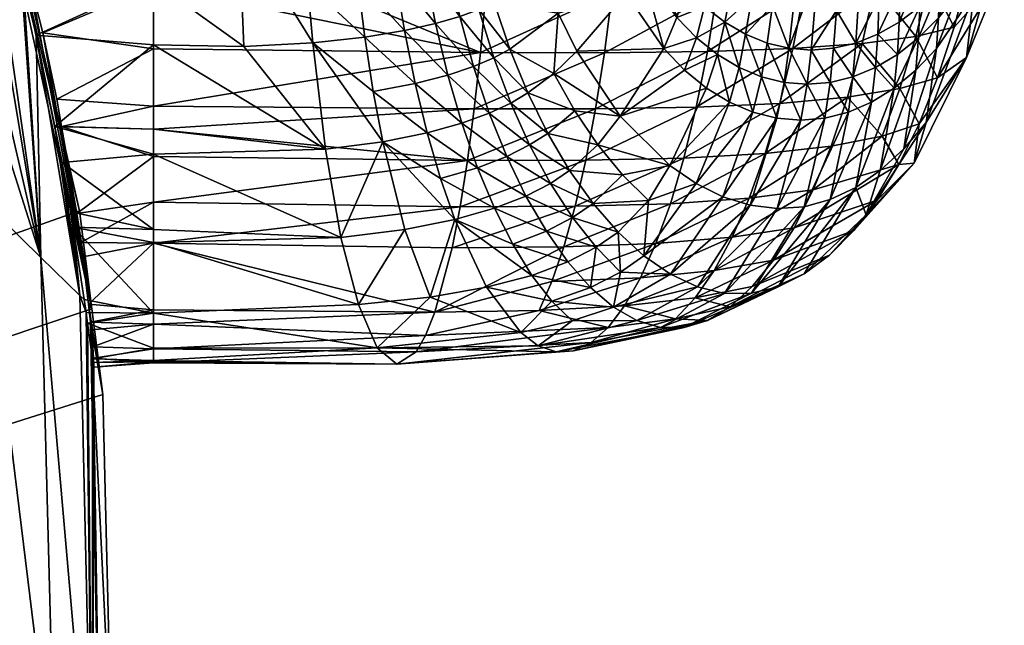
# Model space of a CAD drawing. Extents: x -0.03 to 0.041, y -0.18 to 0.031.
# Tile 19 of 24: x 0.02994 to 0.04096, y 0.00068 to 0.00745. Entities that reach past the tile are written whole.
import ezdxf

# ---------------------------------------------------------------- set-up
doc = ezdxf.new("R2010")
doc.units = 0
doc.layers.add('mesh', color=7, linetype='CONTINUOUS')

msp = doc.modelspace()

# ---------------------------------------------------------------- meshes
at = {"layer": 'mesh'}
mesh = msp.add_polyface(dxfattribs=at)
corners = [(0.028895, 0.011584, 0.014189), (0.029337, 0.01027, 0.000663), (0.029342, 0.010306, 0.01434), (0.02824, 0.01319, 0.000663), (0.02808, 0.01348, 0.014434), (0.028622, 0.006301, 0.089675), (0.026211, 0.012699, 0.102443), (0.027248, 0.011912, 0.090242), (0.02569, 0.016497, 0.075192), (0.028797, 0.010734, 0.055221), (0.028123, 0.011247, 0.07477), (0.029499, 0.005448, 0.07431), (0.031432, 0.011584, 0.014189), (0.031432, 0.009994, 0.01438), (0.031432, 0.009692, 0.030001), (0.031432, 0.010023, 0.030041), (0.032354, 0.010022, 0.030117), (0.032342, 0.011584, 0.030282), (0.031432, 0.011584, 0.030227), (0.032538, 0.011584, 0.030294), (0.033028, 0.010799, 0.03035), (0.033016, 0.011584, 0.030415), (0.033044, 0.010029, 0.030235), (0.033072, 0.009278, 0.030044), (0.033527, 0.010779, 0.014324), (0.033522, 0.011584, 0.014379), (0.031432, 0.009685, 0.014417), (0.033518, 0.009989, 0.014445), (0.02881, 0.011584, 0.030227), (0.031432, 0.012364, 0.030134), (0.031432, 0.013145, 0.030041), (0.031432, 0.013174, 0.01438), (0.032346, 0.01237, 0.030233), (0.033044, 0.013139, 0.030235), (0.033028, 0.012368, 0.03035), (0.033527, 0.012388, 0.014324), (0.028007, 0.013474, 0.02999), (0.029238, 0.010399, 0.03014), (0.029548, 0.009717, 0.014409), (0.029465, 0.009695, 0.029994)]
mesh.append_faces([[corners[k] for k in face] for face in [(0, 1, 2, 2), (0, 3, 1, 1), (4, 3, 0, 0), (5, 6, 7, 7), (8, 9, 10, 10), (11, 7, 10, 10), (2, 12, 0, 0), (2, 13, 12, 12), (14, 15, 16, 16), (17, 15, 18, 18), (17, 16, 15, 15), (19, 16, 17, 17), (19, 20, 16, 16), (21, 20, 19, 19), (22, 16, 20, 20), (23, 16, 22, 22), (24, 12, 13, 13), (24, 25, 12, 12), (13, 26, 27, 27), (27, 24, 13, 13), (28, 29, 18, 18), (28, 30, 29, 29), (31, 0, 12, 12), (31, 4, 0, 0), (32, 29, 33, 33), (32, 18, 29, 29), (17, 18, 32, 32), (19, 34, 21, 21), (32, 19, 17, 17), (32, 34, 19, 19), (33, 34, 32, 32), (35, 31, 12, 12), (36, 28, 9, 9), (28, 37, 9, 9), (38, 13, 2, 2), (38, 26, 13, 13), (18, 37, 28, 28), (15, 37, 18, 18), (15, 39, 37, 37), (14, 39, 15, 15), (36, 30, 28, 28)]])
mesh = msp.add_polyface(dxfattribs=at)
corners = [(0.011717, -0.00428, 0.274224), (0.011717, 0.000493, 0.270147), (0.011326, -0.001607, 0.268047), (0.011326, -0.002534, 0.276626), (0.011717, 0.00457, 0.265374), (0.011326, 0.002167, 0.263629), (0.011326, 0.002593, 0.272247), (0.011717, 0.007849, 0.260023), (0.011326, 0.005203, 0.258674), (0.011326, 0.006972, 0.26712), (-0.026399, -0.014871, 0.000663), (0.030745, 0.004215, 0.000663), (0.030607, 0.005313, 0.000663), (0.029684, 0.009346, 0.000663), (0.029337, 0.01027, 0.000663), (0.02824, 0.01319, 0.000663), (0.030865, 0.00326, 0.000663), (0.030968, -0.000867, 0.000663), (0.023508, 0.005896, 0.126724), (0.017912, 0.005753, 0.131694), (0.023485, 0.00641, 0.126822), (0.016884, 0.002338, 0.131343), (0.02227, -0.000742, 0.125458), (0.021757, -0.001896, 0.125238), (0.02303, 0.002004, 0.125982), (0.023102, 0.002359, 0.126049), (0.021578, -0.002298, 0.125161), (0.015217, -0.000809, 0.131018), (0.020706, -0.004259, 0.124788), (0.019414, -0.006218, 0.124414), (0.012978, -0.00357, 0.130732), (0.019625, -0.005897, 0.124475), (0.02199, -0.002393, 0.124808), (0.019784, -0.006383, 0.124048), (0.022283, -0.002434, 0.124436), (0.02006, -0.006484, 0.123666), (0.023528, 0.001969, 0.125454), (0.022008, -0.003748, 0.12346), (0.022484, -0.002436, 0.124063), (0.022333, -0.002934, 0.123615), (0.020261, -0.006534, 0.123284), (0.02255, -0.00239, 0.123719), (0.022395, -0.002439, 0.124249), (0.020171, -0.006516, 0.123474), (0.00914, 0.00325, 0.136578), (0.011603, 0.006691, 0.136572), (0.010727, 0.00533, 0.136623), (0.011839, 0.00734, 0.136571), (0.012413, 0.009183, 0.13662)]
mesh.append_faces([[corners[k] for k in face] for face in [(0, 1, 2, 2), (3, 1, 0, 0), (1, 4, 5, 5), (6, 4, 1, 1), (4, 7, 8, 8), (9, 7, 4, 4), (10, 11, 12, 12), (13, 10, 12, 12), (10, 14, 15, 15), (10, 16, 11, 11), (10, 17, 16, 16), (18, 19, 20, 20), (21, 22, 23, 23), (21, 24, 22, 22), (19, 24, 21, 21), (19, 25, 24, 24), (18, 25, 19, 19), (26, 21, 23, 23), (26, 27, 21, 21), (28, 27, 26, 26), (27, 29, 30, 30), (27, 31, 29, 29), (28, 31, 27, 27), (28, 32, 33, 33), (26, 32, 28, 28), (32, 23, 22, 22), (26, 23, 32, 32), (32, 34, 35, 35), (32, 36, 34, 34), (37, 38, 39, 39), (37, 40, 38, 38), (38, 41, 39, 39), (34, 42, 35, 35), (38, 43, 42, 42), (40, 43, 38, 38), (44, 27, 30, 30), (45, 27, 46, 46), (45, 21, 27, 27), (47, 21, 45, 45), (48, 21, 47, 47), (48, 19, 21, 21)]])
mesh = msp.add_polyface(dxfattribs=at)
corners = [(0.030174, 0.00479, 0.054889), (0.029974, 0.007882, 0.029316), (0.030119, 0.007279, 0.028976), (0.029949, 0.007989, 0.029376), (0.030745, 0.004215, 0.000663), (0.030056, 0.007851, 0.015162), (0.029773, 0.008965, 0.014629), (0.029342, 0.010306, 0.01434), (0.029337, 0.01027, 0.000663), (0.029684, 0.009346, 0.000663), (0.028622, 0.006301, 0.089675), (0.027584, 0.007312, 0.101786), (0.026211, 0.012699, 0.102443), (0.028123, 0.011247, 0.07477), (0.028797, 0.010734, 0.055221), (0.029499, 0.005448, 0.07431), (0.027248, 0.011912, 0.090242), (0.030351, 0.006564, 0.01595), (0.031432, 0.007128, 0.015609), (0.030196, 0.007304, 0.015424), (0.031432, 0.006485, 0.016056), (0.031432, 0.008497, 0.014867), (0.031432, 0.009685, 0.014417), (0.031432, 0.00717, 0.028831), (0.031432, 0.007879, 0.029321), (0.030329, 0.006256, 0.028148), (0.031432, 0.008537, 0.029567), (0.032444, 0.007151, 0.028925), (0.032389, 0.008527, 0.029661), (0.033158, 0.007855, 0.029448), (0.03311, 0.008551, 0.029781), (0.033216, 0.007194, 0.029048), (0.033358, 0.006002, 0.028065), (0.032354, 0.010022, 0.030117), (0.033072, 0.009278, 0.030044), (0.031432, 0.009692, 0.030001), (0.033482, 0.008475, 0.014914), (0.029465, 0.009695, 0.029994), (0.029238, 0.010399, 0.03014), (0.029548, 0.009717, 0.014409), (0.030607, 0.005313, 0.000663), (0.031432, 0.007831, 0.01512)]
mesh.append_faces([[corners[k] for k in face] for face in [(0, 1, 2, 2), (0, 3, 1, 1), (4, 5, 6, 6), (7, 8, 9, 9), (10, 11, 12, 12), (13, 14, 0, 0), (15, 10, 16, 16), (17, 18, 19, 19), (17, 20, 18, 18), (6, 21, 22, 22), (5, 21, 6, 6), (23, 2, 24, 24), (23, 25, 2, 2), (24, 3, 26, 26), (24, 1, 3, 3), (2, 1, 24, 24), (24, 27, 23, 23), (24, 28, 27, 27), (26, 28, 24, 24), (29, 28, 30, 30), (31, 27, 28, 28), (32, 23, 27, 27), (30, 33, 34, 34), (28, 33, 30, 30), (28, 35, 33, 33), (26, 35, 28, 28), (22, 21, 36, 36), (37, 3, 0, 0), (0, 38, 37, 37), (14, 38, 0, 0), (4, 6, 39, 39), (39, 9, 40, 40), (7, 9, 39, 39), (6, 22, 39, 39), (5, 41, 21, 21), (19, 41, 5, 5), (18, 41, 19, 19), (26, 37, 35, 35), (26, 3, 37, 37), (21, 41, 36, 36)]])
mesh = msp.add_polyface(dxfattribs=at)
corners = [(0.026732, 0.003136, 0.110682), (0.02438, 0.00621, 0.125359), (0.026425, 0.008441, 0.111446), (0.024366, 0.006043, 0.125327), (0.024111, 0.002949, 0.124737), (0.030608, 0.004367, 0.030607), (0.030508, 0.005302, 0.027189), (0.030534, 0.005132, 0.026911), (0.030412, 0.005855, 0.027823), (0.030329, 0.006256, 0.028148), (0.030196, 0.007304, 0.015424), (0.030056, 0.007851, 0.015162), (0.030745, 0.004215, 0.000663), (0.030351, 0.006564, 0.01595), (0.030405, 0.006257, 0.016261), (0.030575, 0.005284, 0.017248), (0.030621, 0.00496, 0.017714), (0.028843, 0.000531, 0.089085), (0.027584, 0.007312, 0.101786), (0.028622, 0.006301, 0.089675), (0.027845, 0.001762, 0.101102), (0.030119, 0.007279, 0.028976), (0.030174, 0.00479, 0.054889), (0.028123, 0.011247, 0.07477), (0.029499, 0.005448, 0.07431), (0.029685, -0.000509, 0.073832), (0.023368, 0.001961, 0.125633), (0.023508, 0.005896, 0.126724), (0.023855, 0.006488, 0.126499), (0.023102, 0.002359, 0.126049), (0.023485, 0.00641, 0.126822), (0.023462, 0.006926, 0.12692), (0.024006, 0.006528, 0.126325), (0.024133, 0.006569, 0.126148), (0.023528, 0.001969, 0.125454), (0.023664, 0.001983, 0.125271), (0.024347, 0.006688, 0.12562), (0.023854, 0.002025, 0.124908), (0.0243, 0.006649, 0.125791), (0.023913, 0.00205, 0.124736), (0.024346, 0.006722, 0.125456), (0.024231, 0.00661, 0.125968), (0.023772, 0.002001, 0.125088), (0.031432, 0.006485, 0.016056), (0.031432, 0.005949, 0.027869), (0.030658, 0.004322, 0.025584), (0.030678, 0.004176, 0.02523), (0.029548, 0.009717, 0.014409), (0.030607, 0.005313, 0.000663)]
mesh.append_faces([[corners[k] for k in face] for face in [(0, 1, 2, 2), (0, 3, 1, 1), (4, 3, 0, 0), (5, 6, 7, 7), (5, 8, 6, 6), (9, 8, 5, 5), (10, 11, 12, 12), (12, 13, 10, 10), (12, 14, 13, 13), (15, 14, 12, 12), (12, 16, 15, 15), (17, 18, 19, 19), (17, 20, 18, 18), (20, 2, 18, 18), (20, 0, 2, 2), (5, 21, 9, 9), (5, 22, 21, 21), (23, 22, 24, 24), (25, 19, 24, 24), (25, 17, 19, 19), (26, 27, 28, 28), (26, 29, 27, 27), (28, 30, 31, 31), (27, 30, 28, 28), (28, 32, 26, 26), (33, 34, 32, 32), (35, 34, 33, 33), (36, 37, 38, 38), (36, 39, 37, 37), (4, 39, 36, 36), (36, 3, 4, 4), (36, 1, 3, 3), (40, 1, 36, 36), (33, 41, 35, 35), (38, 42, 41, 41), (37, 42, 38, 38), (14, 43, 13, 13), (44, 8, 9, 9), (5, 7, 45, 45), (5, 45, 46, 46), (47, 48, 12, 12)]])
mesh = msp.add_polyface(dxfattribs=at)
corners = [(0.033216, 0.007194, 0.029048), (0.033798, 0.007257, 0.029243), (0.033894, 0.006649, 0.028791), (0.033158, 0.007855, 0.029448), (0.033716, 0.007904, 0.029635), (0.034242, 0.00733, 0.029502), (0.034139, 0.007961, 0.029877), (0.034361, 0.006738, 0.029068), (0.034728, 0.006832, 0.029415), (0.034589, 0.007408, 0.029817), (0.03447, 0.008021, 0.030165), (0.034862, 0.007487, 0.030195), (0.033555, 0.010039, 0.030409), (0.033986, 0.009324, 0.030438), (0.033594, 0.009299, 0.030221), (0.033937, 0.010051, 0.030618), (0.034293, 0.00935, 0.030684), (0.034237, 0.010064, 0.03085), (0.034536, 0.009377, 0.030968), (0.03473, 0.008082, 0.030506), (0.034371, 0.008668, 0.030455), (0.034621, 0.008712, 0.030764), (0.034053, 0.008626, 0.03019), (0.033648, 0.008586, 0.029962), (0.03311, 0.008551, 0.029781), (0.032389, 0.008527, 0.029661), (0.033358, 0.006002, 0.028065), (0.032444, 0.007151, 0.028925), (0.033072, 0.009278, 0.030044), (0.035202, 0.00847, 0.015238), (0.035243, 0.009216, 0.014965), (0.033482, 0.008475, 0.014914), (0.035152, 0.007757, 0.015581), (0.033456, 0.007763, 0.015255), (0.033518, 0.009989, 0.014445), (0.031432, 0.009685, 0.014417), (0.031432, 0.007831, 0.01512), (0.035092, 0.007084, 0.015988), (0.031432, 0.007128, 0.015609)]
mesh.append_faces([[corners[k] for k in face] for face in [(0, 1, 2, 2), (3, 1, 0, 0), (3, 4, 1, 1), (5, 4, 6, 6), (5, 1, 4, 4), (7, 1, 5, 5), (7, 2, 1, 1), (5, 8, 7, 7), (5, 9, 8, 8), (6, 9, 5, 5), (6, 10, 9, 9), (11, 9, 10, 10), (12, 13, 14, 14), (15, 16, 13, 13), (17, 18, 16, 16), (19, 20, 21, 21), (10, 20, 19, 19), (10, 22, 20, 20), (6, 22, 10, 10), (6, 23, 22, 22), (4, 23, 6, 6), (4, 24, 23, 23), (3, 24, 4, 4), (0, 25, 3, 3), (26, 27, 0, 0), (21, 16, 18, 18), (20, 16, 21, 21), (20, 13, 16, 16), (22, 13, 20, 20), (22, 14, 13, 13), (23, 14, 22, 22), (23, 28, 14, 14), (24, 28, 23, 23), (29, 30, 31, 31), (32, 29, 31, 31), (31, 33, 32, 32), (34, 35, 31, 31), (36, 37, 33, 33), (36, 38, 37, 37), (31, 36, 33, 33)]])
mesh = msp.add_polyface(dxfattribs=at)
corners = [(0.034862, 0.007487, 0.030195), (0.03447, 0.008021, 0.030165), (0.03473, 0.008082, 0.030506), (0.035017, 0.006929, 0.029836), (0.034589, 0.007408, 0.029817), (0.034728, 0.006832, 0.029415), (0.035243, 0.007026, 0.030336), (0.035077, 0.007566, 0.030645), (0.034935, 0.008143, 0.03091), (0.035423, 0.007121, 0.030921), (0.035622, 0.006632, 0.030634), (0.035248, 0.007645, 0.031174), (0.034818, 0.008757, 0.031131), (0.034621, 0.008712, 0.030764), (0.037146, 0.00713, 0.038636), (0.036171, 0.007101, 0.03422), (0.036724, 0.007745, 0.038642), (0.036657, 0.006371, 0.034098), (0.037513, 0.007248, 0.039993), (0.037379, 0.006886, 0.038632), (0.037291, 0.007475, 0.039996), (0.036892, 0.008049, 0.040002), (0.036379, 0.008525, 0.038646), (0.037001, 0.00835, 0.040884), (0.037388, 0.007813, 0.040878), (0.035779, 0.007993, 0.034316), (0.035962, 0.007527, 0.034271), (0.035913, 0.006851, 0.03222), (0.036566, 0.007756, 0.016164), (0.036638, 0.008469, 0.015824), (0.035152, 0.007757, 0.015581), (0.037742, 0.007765, 0.017039), (0.037263, 0.008471, 0.016226), (0.035024, 0.006455, 0.016455), (0.03648, 0.007083, 0.016567), (0.035092, 0.007084, 0.015988), (0.033456, 0.007763, 0.015255), (0.035492, 0.00904, 0.034385), (0.037483, 0.008189, 0.041645)]
mesh.append_faces([[corners[k] for k in face] for face in [(0, 1, 2, 2), (3, 4, 0, 0), (3, 5, 4, 4), (0, 6, 3, 3), (0, 7, 6, 6), (2, 7, 0, 0), (2, 8, 7, 7), (6, 9, 10, 10), (7, 9, 6, 6), (7, 11, 9, 9), (8, 11, 7, 7), (8, 12, 11, 11), (2, 13, 8, 8), (14, 15, 16, 16), (14, 17, 15, 15), (14, 18, 19, 19), (14, 20, 18, 18), (14, 21, 20, 20), (16, 21, 14, 14), (16, 22, 21, 21), (20, 23, 24, 24), (21, 23, 20, 20), (16, 25, 22, 22), (16, 26, 25, 25), (15, 26, 16, 16), (15, 27, 26, 26), (17, 27, 15, 15), (28, 29, 30, 30), (31, 32, 28, 28), (33, 34, 35, 35), (28, 34, 31, 31), (28, 35, 34, 34), (30, 35, 28, 28), (30, 36, 35, 35), (9, 27, 10, 10), (9, 26, 27, 27), (11, 26, 9, 9), (11, 25, 26, 26), (37, 25, 11, 11), (23, 38, 24, 24)]])
mesh = msp.add_polyface(dxfattribs=at)
corners = [(0.038648, 0.008047, 0.042337), (0.038547, 0.007132, 0.040859), (0.038362, 0.00761, 0.041633), (0.037881, 0.00653, 0.038623), (0.037746, 0.007062, 0.039989), (0.037988, 0.006917, 0.039985), (0.037625, 0.006686, 0.038628), (0.037379, 0.006886, 0.038632), (0.038238, 0.006814, 0.03998), (0.038302, 0.007191, 0.040863), (0.038492, 0.006751, 0.039975), (0.038061, 0.007289, 0.040868), (0.037827, 0.007425, 0.040872), (0.037513, 0.007248, 0.039993), (0.038131, 0.007702, 0.041636), (0.038425, 0.008098, 0.04234), (0.038207, 0.008181, 0.042343), (0.037906, 0.007829, 0.04164), (0.037996, 0.008296, 0.042346), (0.03769, 0.007992, 0.041643), (0.037792, 0.008442, 0.042348), (0.037483, 0.008189, 0.041645), (0.038496, 0.008683, 0.042966), (0.037602, 0.0076, 0.040875), (0.037291, 0.007475, 0.039996), (0.037388, 0.007813, 0.040878), (0.038696, 0.008641, 0.042963), (0.037742, 0.007765, 0.017039), (0.037633, 0.007096, 0.017428), (0.03872, 0.007791, 0.01823), (0.03648, 0.007083, 0.016567), (0.038828, 0.008494, 0.01792), (0.037834, 0.008475, 0.016708), (0.037263, 0.008471, 0.016226), (0.037508, 0.006473, 0.017871), (0.038444, 0.006516, 0.019008), (0.038591, 0.00713, 0.018594)]
mesh.append_faces([[corners[k] for k in face] for face in [(0, 1, 2, 2), (3, 4, 5, 5), (6, 7, 4, 4), (8, 9, 10, 10), (8, 11, 9, 9), (5, 11, 8, 8), (5, 12, 11, 11), (4, 12, 5, 5), (4, 13, 12, 12), (7, 13, 4, 4), (14, 15, 2, 2), (14, 16, 15, 15), (17, 16, 14, 14), (17, 18, 16, 16), (19, 18, 17, 17), (19, 20, 18, 18), (21, 20, 19, 19), (16, 22, 15, 15), (13, 23, 12, 12), (13, 24, 23, 23), (24, 25, 23, 23), (15, 0, 2, 2), (15, 26, 0, 0), (27, 28, 29, 29), (27, 30, 28, 28), (31, 27, 29, 29), (32, 27, 31, 31), (32, 33, 27, 27), (34, 35, 36, 36), (36, 29, 28, 28), (9, 1, 10, 10), (9, 2, 1, 1), (11, 2, 9, 9), (11, 14, 2, 2), (12, 14, 11, 11), (12, 17, 14, 14), (23, 17, 12, 12), (23, 19, 17, 17), (25, 19, 23, 23), (25, 21, 19, 19)]])
mesh = msp.add_polyface(dxfattribs=at)
corners = [(0.039541, 0.007289, 0.04084), (0.03978, 0.007425, 0.040835), (0.039761, 0.007062, 0.039949), (0.03979, 0.007829, 0.041608), (0.039558, 0.007702, 0.041612), (0.039554, 0.008181, 0.042323), (0.039775, 0.008296, 0.042319), (0.039515, 0.006917, 0.039955), (0.039725, 0.006686, 0.038586), (0.039295, 0.007191, 0.040845), (0.03932, 0.00761, 0.041616), (0.039329, 0.008098, 0.042326), (0.03875, 0.006731, 0.03997), (0.038796, 0.007112, 0.040855), (0.039007, 0.006751, 0.039965), (0.038547, 0.007132, 0.040859), (0.038874, 0.00803, 0.042333), (0.038648, 0.008047, 0.042337), (0.038888, 0.008312, 0.042657), (0.038696, 0.008641, 0.042963), (0.039047, 0.007132, 0.04085), (0.03908, 0.007555, 0.041621), (0.039102, 0.008047, 0.04233), (0.039324, 0.008374, 0.042651), (0.039511, 0.007835, 0.019731), (0.039367, 0.007187, 0.020059), (0.039967, 0.007266, 0.02181), (0.038591, 0.00713, 0.018594), (0.038444, 0.006516, 0.019008), (0.03872, 0.007791, 0.01823), (0.039633, 0.008526, 0.019451), (0.040122, 0.007898, 0.021525), (0.039202, 0.006585, 0.020433), (0.039263, 0.006814, 0.03996), (0.038492, 0.006751, 0.039975)]
mesh.append_faces([[corners[k] for k in face] for face in [(0, 1, 2, 2), (0, 3, 1, 1), (4, 3, 0, 0), (5, 6, 4, 4), (7, 2, 8, 8), (7, 0, 2, 2), (9, 0, 7, 7), (9, 4, 0, 0), (10, 4, 9, 9), (10, 5, 4, 4), (11, 5, 10, 10), (12, 13, 14, 14), (15, 13, 12, 12), (15, 16, 13, 13), (17, 16, 15, 15), (17, 18, 16, 16), (19, 18, 17, 17), (13, 20, 14, 14), (13, 21, 20, 20), (16, 21, 13, 13), (16, 22, 21, 21), (18, 22, 16, 16), (18, 23, 22, 22), (24, 25, 26, 26), (27, 25, 24, 24), (27, 28, 25, 25), (24, 29, 27, 27), (24, 30, 29, 29), (31, 30, 24, 24), (28, 32, 25, 25), (7, 33, 9, 9), (11, 23, 5, 5), (11, 22, 23, 23), (10, 22, 11, 11), (10, 21, 22, 22), (9, 21, 10, 10), (9, 20, 21, 21), (33, 20, 9, 9), (33, 14, 20, 20), (34, 15, 12, 12)]])
mesh = msp.add_polyface(dxfattribs=at)
corners = [(0.040957, 0.008525, 0.038555), (0.040629, 0.008049, 0.039929), (0.040631, 0.00835, 0.040817), (0.039558, 0.007702, 0.041612), (0.039775, 0.008296, 0.042319), (0.03979, 0.007829, 0.041608), (0.040615, 0.007745, 0.038564), (0.040533, 0.007029, 0.033045), (0.040433, 0.007742, 0.039934), (0.040439, 0.008063, 0.040821), (0.040433, 0.008419, 0.041595), (0.040622, 0.008683, 0.041591), (0.040122, 0.007898, 0.021525), (0.040396, 0.007367, 0.023832), (0.040558, 0.007979, 0.023597), (0.039967, 0.007266, 0.02181), (0.039511, 0.007835, 0.019731), (0.040694, 0.008634, 0.023399), (0.040905, 0.007935, 0.032937), (0.040211, 0.006802, 0.0241), (0.039789, 0.006681, 0.022134), (0.039367, 0.007187, 0.020059), (0.04023, 0.008188, 0.041599), (0.040011, 0.0076, 0.040831), (0.040015, 0.007992, 0.041604), (0.040232, 0.007812, 0.040826), (0.039997, 0.007248, 0.039944), (0.040222, 0.007474, 0.039939), (0.039967, 0.006886, 0.03858), (0.040198, 0.00713, 0.038575), (0.040082, 0.006301, 0.033174), (0.039725, 0.006686, 0.038586), (0.039761, 0.007062, 0.039949), (0.03978, 0.007425, 0.040835), (0.039988, 0.008442, 0.042316)]
mesh.append_faces([[corners[k] for k in face] for face in [(0, 1, 2, 2), (3, 4, 5, 5), (6, 0, 7, 7), (6, 1, 0, 0), (8, 1, 6, 6), (8, 2, 1, 1), (9, 2, 8, 8), (10, 11, 9, 9), (12, 13, 14, 14), (12, 15, 13, 13), (16, 15, 12, 12), (14, 17, 12, 12), (13, 18, 14, 14), (13, 19, 18, 18), (15, 19, 13, 13), (15, 20, 19, 19), (21, 20, 15, 15), (22, 23, 24, 24), (25, 23, 22, 22), (25, 26, 23, 23), (27, 26, 25, 25), (27, 28, 26, 26), (29, 28, 27, 27), (10, 25, 22, 22), (9, 25, 10, 10), (9, 27, 25, 25), (8, 27, 9, 9), (8, 29, 27, 27), (6, 29, 8, 8), (6, 30, 29, 29), (7, 30, 6, 6), (31, 26, 28, 28), (32, 26, 31, 31), (32, 23, 26, 26), (33, 23, 32, 32), (33, 24, 23, 23), (5, 24, 33, 33), (5, 34, 24, 24), (4, 34, 5, 5), (18, 7, 0, 0), (19, 7, 18, 18)]])
mesh = msp.add_polyface(dxfattribs=at)
corners = [(0.031432, 0.00541, 0.017179), (0.030621, 0.00496, 0.017714), (0.031432, 0.004952, 0.017708), (0.030575, 0.005284, 0.017248), (0.031432, 0.005923, 0.016587), (0.030405, 0.006257, 0.016261), (0.031432, 0.006229, 0.016233), (0.031432, 0.006485, 0.016056), (0.030644, 0.004798, 0.017946), (0.030534, 0.005132, 0.026911), (0.031432, 0.005105, 0.026927), (0.031432, 0.004959, 0.026662), (0.030412, 0.005855, 0.027823), (0.031432, 0.005949, 0.027869), (0.030508, 0.005302, 0.027189), (0.031432, 0.006229, 0.028182), (0.030329, 0.006256, 0.028148), (0.031432, 0.00717, 0.028831), (0.033358, 0.006002, 0.028065), (0.033531, 0.005014, 0.026863), (0.034807, 0.005216, 0.027456), (0.034248, 0.005104, 0.027106), (0.034001, 0.006085, 0.02828), (0.034529, 0.004347, 0.025773), (0.033216, 0.007194, 0.029048), (0.033727, 0.004264, 0.025496), (0.033894, 0.006649, 0.028791), (0.034496, 0.006186, 0.028579), (0.034361, 0.006738, 0.029068), (0.034645, 0.005677, 0.028039), (0.035061, 0.005796, 0.02846), (0.034886, 0.006294, 0.028961), (0.034948, 0.005878, 0.016978), (0.035024, 0.006455, 0.016455), (0.035092, 0.007084, 0.015988), (0.031432, 0.007128, 0.015609), (0.034776, 0.0049, 0.018172), (0.034865, 0.005359, 0.017552)]
mesh.append_faces([[corners[k] for k in face] for face in [(0, 1, 2, 2), (0, 3, 1, 1), (4, 3, 0, 0), (4, 5, 3, 3), (6, 5, 4, 4), (6, 7, 5, 5), (1, 8, 2, 2), (9, 10, 11, 11), (10, 12, 13, 13), (10, 14, 12, 12), (9, 14, 10, 10), (15, 16, 17, 17), (15, 13, 16, 16), (18, 13, 15, 15), (19, 13, 18, 18), (19, 10, 13, 13), (11, 10, 19, 19), (20, 21, 22, 22), (20, 23, 21, 21), (22, 18, 24, 24), (22, 19, 18, 18), (21, 19, 22, 22), (21, 25, 19, 19), (24, 26, 22, 22), (27, 26, 28, 28), (27, 22, 26, 26), (29, 22, 27, 27), (29, 20, 22, 22), (27, 30, 29, 29), (28, 31, 27, 27), (15, 17, 18, 18), (32, 4, 0, 0), (32, 6, 4, 4), (33, 6, 32, 32), (33, 7, 6, 6), (34, 7, 33, 33), (34, 35, 7, 7), (2, 36, 37, 37), (37, 0, 2, 2), (37, 32, 0, 0)]])
mesh = msp.add_polyface(dxfattribs=at)
corners = [(0.03841, 0.00635, 0.038613), (0.038492, 0.006751, 0.039975), (0.038679, 0.006327, 0.038608), (0.038238, 0.006814, 0.03998), (0.038143, 0.006417, 0.038618), (0.037988, 0.006917, 0.039985), (0.037881, 0.00653, 0.038623), (0.038112, 0.005375, 0.03372), (0.037808, 0.005469, 0.033801), (0.03875, 0.006731, 0.03997), (0.039007, 0.006751, 0.039965), (0.038947, 0.00635, 0.038603), (0.039367, 0.007187, 0.020059), (0.039202, 0.006585, 0.020433), (0.039789, 0.006681, 0.022134), (0.038444, 0.006516, 0.019008), (0.038281, 0.005956, 0.019465), (0.03737, 0.005904, 0.018361), (0.038818, 0.005549, 0.021295), (0.039591, 0.006149, 0.022494), (0.039019, 0.006038, 0.020846), (0.039777, 0.005831, 0.024724), (0.040004, 0.006288, 0.024398), (0.039949, 0.005845, 0.029147), (0.040198, 0.00713, 0.038575), (0.039833, 0.006009, 0.033245), (0.039967, 0.006886, 0.03858), (0.040082, 0.006301, 0.033174), (0.039008, 0.00544, 0.033477), (0.038715, 0.00536, 0.033557), (0.039212, 0.006417, 0.038597), (0.039515, 0.006917, 0.039955), (0.039472, 0.00653, 0.038591), (0.039263, 0.006814, 0.03996), (0.039725, 0.006686, 0.038586), (0.039294, 0.005576, 0.033397), (0.039569, 0.005766, 0.03332), (0.040533, 0.007029, 0.033045), (0.039412, 0.00527, 0.029571), (0.040211, 0.006802, 0.0241)]
mesh.append_faces([[corners[k] for k in face] for face in [(0, 1, 2, 2), (0, 3, 1, 1), (4, 3, 0, 0), (4, 5, 3, 3), (6, 5, 4, 4), (7, 0, 2, 2), (8, 4, 0, 0), (9, 10, 11, 11), (12, 13, 14, 14), (15, 16, 13, 13), (17, 16, 15, 15), (18, 19, 20, 20), (18, 21, 19, 19), (22, 21, 23, 23), (22, 19, 21, 21), (24, 25, 26, 26), (27, 25, 24, 24), (28, 29, 30, 30), (31, 32, 33, 33), (34, 32, 31, 31), (34, 35, 32, 32), (36, 35, 34, 34), (32, 30, 33, 33), (32, 28, 30, 30), (35, 28, 32, 32), (23, 37, 22, 22), (23, 27, 37, 37), (38, 25, 27, 27), (36, 26, 25, 25), (34, 26, 36, 36), (30, 10, 33, 33), (30, 11, 10, 10), (29, 11, 30, 30), (39, 22, 37, 37), (14, 22, 39, 39), (14, 19, 22, 22), (13, 19, 14, 14), (13, 20, 19, 19), (16, 20, 13, 13), (2, 9, 11, 11), (1, 9, 2, 2)]])
mesh = msp.add_polyface(dxfattribs=at)
corners = [(0.035669, 0.004591, 0.026733), (0.035162, 0.004458, 0.026182), (0.034807, 0.005216, 0.027456), (0.035455, 0.004939, 0.027339), (0.035251, 0.005343, 0.027917), (0.034645, 0.005677, 0.028039), (0.035061, 0.005796, 0.02846), (0.034496, 0.006186, 0.028579), (0.034886, 0.006294, 0.028961), (0.034361, 0.006738, 0.029068), (0.034728, 0.006832, 0.029415), (0.035192, 0.006406, 0.029429), (0.035017, 0.006929, 0.029836), (0.035388, 0.005922, 0.028979), (0.035602, 0.005479, 0.028491), (0.035831, 0.005084, 0.02797), (0.036073, 0.004742, 0.027423), (0.036388, 0.004905, 0.028246), (0.036125, 0.005238, 0.028722), (0.035876, 0.005621, 0.029174), (0.035644, 0.006051, 0.029597), (0.035432, 0.00652, 0.029986), (0.035243, 0.007026, 0.030336), (0.036355, 0.005396, 0.029591), (0.036091, 0.005765, 0.029965), (0.035846, 0.006179, 0.030314), (0.035622, 0.006632, 0.030634), (0.035024, 0.006455, 0.016455), (0.036381, 0.006456, 0.017026), (0.03648, 0.007083, 0.016567), (0.034948, 0.005878, 0.016978), (0.034865, 0.005359, 0.017552), (0.036153, 0.005365, 0.018096), (0.036272, 0.005881, 0.017538), (0.034776, 0.0049, 0.018172), (0.036026, 0.00491, 0.018696), (0.036406, 0.006052, 0.031856), (0.036149, 0.006431, 0.032046), (0.035913, 0.006851, 0.03222)]
mesh.append_faces([[corners[k] for k in face] for face in [(0, 1, 2, 2), (2, 3, 0, 0), (2, 4, 3, 3), (5, 4, 2, 2), (5, 6, 4, 4), (7, 8, 6, 6), (9, 10, 8, 8), (11, 10, 12, 12), (11, 8, 10, 10), (13, 8, 11, 11), (13, 6, 8, 8), (14, 6, 13, 13), (14, 4, 6, 6), (15, 4, 14, 14), (15, 3, 4, 4), (16, 3, 15, 15), (15, 17, 16, 16), (14, 18, 15, 15), (14, 19, 18, 18), (13, 19, 14, 14), (13, 20, 19, 19), (11, 20, 13, 13), (11, 21, 20, 20), (12, 21, 11, 11), (12, 22, 21, 21), (19, 23, 18, 18), (20, 24, 19, 19), (20, 25, 24, 24), (21, 25, 20, 20), (21, 26, 25, 25), (22, 26, 21, 21), (27, 28, 29, 29), (30, 28, 27, 27), (31, 32, 33, 33), (31, 34, 32, 32), (33, 30, 31, 31), (33, 28, 30, 30), (34, 35, 32, 32), (25, 36, 24, 24), (26, 37, 25, 25), (26, 38, 37, 37)]])
mesh = msp.add_polyface(dxfattribs=at)
corners = [(0.037633, 0.007096, 0.017428), (0.03648, 0.007083, 0.016567), (0.036381, 0.006456, 0.017026), (0.035831, 0.005084, 0.02797), (0.036125, 0.005238, 0.028722), (0.036388, 0.004905, 0.028246), (0.036633, 0.005076, 0.029197), (0.036355, 0.005396, 0.029591), (0.035876, 0.005621, 0.029174), (0.036091, 0.005765, 0.029965), (0.036406, 0.006052, 0.031856), (0.036657, 0.006371, 0.034098), (0.037212, 0.00582, 0.033956), (0.03722, 0.004604, 0.028366), (0.037808, 0.005469, 0.033801), (0.038112, 0.005375, 0.03372), (0.036922, 0.00481, 0.028788), (0.037507, 0.005619, 0.033879), (0.036973, 0.00543, 0.031435), (0.036682, 0.005717, 0.031652), (0.037625, 0.006686, 0.038628), (0.037746, 0.007062, 0.039989), (0.037881, 0.00653, 0.038623), (0.038143, 0.006417, 0.038618), (0.037379, 0.006886, 0.038632), (0.037146, 0.00713, 0.038636), (0.036149, 0.006431, 0.032046), (0.035913, 0.006851, 0.03222), (0.037508, 0.006473, 0.017871), (0.03737, 0.005904, 0.018361), (0.038444, 0.006516, 0.019008), (0.036272, 0.005881, 0.017538), (0.036153, 0.005365, 0.018096), (0.038591, 0.00713, 0.018594), (0.037219, 0.005393, 0.018894), (0.038281, 0.005956, 0.019465), (0.036026, 0.00491, 0.018696), (0.038103, 0.005455, 0.019961), (0.037057, 0.004946, 0.019464), (0.037912, 0.005017, 0.020492), (0.035846, 0.006179, 0.030314)]
mesh.append_faces([[corners[k] for k in face] for face in [(0, 1, 2, 2), (3, 4, 5, 5), (4, 6, 5, 5), (4, 7, 6, 6), (8, 9, 7, 7), (10, 11, 12, 12), (13, 14, 15, 15), (16, 14, 13, 13), (16, 17, 14, 14), (18, 17, 16, 16), (18, 12, 17, 17), (19, 12, 18, 18), (19, 10, 12, 12), (20, 21, 22, 22), (17, 23, 14, 14), (17, 22, 23, 23), (12, 22, 17, 17), (12, 20, 22, 22), (11, 20, 12, 12), (11, 24, 20, 20), (25, 24, 11, 11), (11, 26, 27, 27), (10, 26, 11, 11), (28, 29, 30, 30), (31, 29, 28, 28), (31, 32, 29, 29), (28, 2, 31, 31), (28, 0, 2, 2), (33, 0, 28, 28), (29, 34, 35, 35), (32, 34, 29, 29), (32, 36, 34, 34), (37, 38, 39, 39), (6, 18, 16, 16), (7, 18, 6, 6), (7, 19, 18, 18), (9, 19, 7, 7), (9, 10, 19, 19), (40, 26, 10, 10), (34, 38, 37, 37), (36, 38, 34, 34)]])
mesh = msp.add_polyface(dxfattribs=at)
corners = [(0.025987, -0.001968, 0.109935), (0.023311, -0.000483, 0.124082), (0.023756, 0.001426, 0.124446), (0.02255, -0.00239, 0.123719), (0.024279, -0.00675, 0.109226), (0.022333, -0.002934, 0.123615), (0.02391, 0.002088, 0.124573), (0.026732, 0.003136, 0.110682), (0.024111, 0.002949, 0.124737), (0.027931, -0.005, 0.088504), (0.027845, 0.001762, 0.101102), (0.028843, 0.000531, 0.089085), (0.027012, -0.003568, 0.100431), (0.025179, -0.00855, 0.099792), (0.030513, -0.004985, 0.000663), (0.029688, -0.007741, 0.030231), (0.030751, -0.001825, 0.030419), (0.030174, 0.00479, 0.054889), (0.030608, 0.004367, 0.030607), (0.030333, -0.001309, 0.054543), (0.029304, -0.007142, 0.054198), (0.029685, -0.000509, 0.073832), (0.029499, 0.005448, 0.07431), (0.028706, -0.00621, 0.073357), (0.023368, 0.001961, 0.125633), (0.02303, 0.002004, 0.125982), (0.023102, 0.002359, 0.126049), (0.02227, -0.000742, 0.125458), (0.02199, -0.002393, 0.124808), (0.023528, 0.001969, 0.125454), (0.024006, 0.006528, 0.126325), (0.023664, 0.001983, 0.125271), (0.022283, -0.002434, 0.124436), (0.022484, -0.002436, 0.124063), (0.023854, 0.002025, 0.124908), (0.023913, 0.00205, 0.124736), (0.023772, 0.002001, 0.125088), (0.022395, -0.002439, 0.124249), (0.024231, 0.00661, 0.125968)]
mesh.append_faces([[corners[k] for k in face] for face in [(0, 1, 2, 2), (0, 3, 1, 1), (4, 3, 0, 0), (4, 5, 3, 3), (6, 0, 2, 2), (6, 7, 0, 0), (8, 7, 6, 6), (9, 10, 11, 11), (9, 12, 10, 10), (12, 7, 10, 10), (12, 0, 7, 7), (13, 0, 12, 12), (13, 4, 0, 0), (14, 15, 16, 16), (16, 17, 18, 18), (16, 19, 17, 17), (15, 19, 16, 16), (15, 20, 19, 19), (21, 19, 20, 20), (22, 19, 21, 21), (22, 17, 19, 19), (23, 11, 21, 21), (23, 9, 11, 11), (24, 25, 26, 26), (24, 27, 25, 25), (28, 27, 24, 24), (24, 29, 28, 28), (24, 30, 29, 29), (31, 32, 29, 29), (33, 1, 3, 3), (34, 1, 33, 33), (34, 2, 1, 1), (35, 2, 34, 34), (35, 6, 2, 2), (8, 6, 35, 35), (32, 36, 37, 37), (31, 36, 32, 32), (31, 38, 36, 36), (34, 37, 36, 36), (33, 37, 34, 34)]])
mesh = msp.add_polyface(dxfattribs=at)
corners = [(0.037522, 0.004463, 0.027938), (0.038112, 0.005375, 0.03372), (0.038416, 0.005338, 0.033639), (0.038679, 0.006327, 0.038608), (0.037808, 0.005469, 0.033801), (0.03841, 0.00635, 0.038613), (0.038103, 0.005455, 0.019961), (0.038818, 0.005549, 0.021295), (0.039019, 0.006038, 0.020846), (0.038603, 0.005123, 0.021775), (0.039777, 0.005831, 0.024724), (0.039533, 0.005431, 0.025074), (0.038375, 0.004761, 0.022282), (0.039001, 0.004817, 0.025835), (0.039274, 0.005093, 0.025446), (0.038136, 0.004466, 0.022813), (0.039949, 0.005845, 0.029147), (0.039412, 0.00527, 0.029571), (0.037912, 0.005017, 0.020492), (0.037709, 0.004644, 0.021052), (0.037497, 0.004339, 0.021638), (0.037888, 0.004241, 0.023364), (0.038718, 0.004607, 0.026239), (0.039294, 0.005576, 0.033397), (0.039008, 0.00544, 0.033477), (0.038128, 0.004391, 0.027078), (0.038715, 0.00536, 0.033557), (0.038426, 0.004464, 0.026655), (0.037372, 0.004009, 0.024509), (0.037633, 0.004087, 0.02393), (0.039569, 0.005766, 0.03332), (0.040082, 0.006301, 0.033174), (0.039833, 0.006009, 0.033245), (0.038281, 0.005956, 0.019465), (0.037219, 0.005393, 0.018894), (0.037826, 0.00439, 0.027507), (0.038947, 0.00635, 0.038603)]
mesh.append_faces([[corners[k] for k in face] for face in [(0, 1, 2, 2), (1, 3, 2, 2), (4, 5, 1, 1), (6, 7, 8, 8), (9, 10, 7, 7), (9, 11, 10, 10), (12, 11, 9, 9), (13, 14, 15, 15), (13, 16, 14, 14), (17, 16, 13, 13), (14, 12, 15, 15), (14, 11, 12, 12), (16, 11, 14, 14), (16, 10, 11, 11), (18, 7, 6, 6), (18, 9, 7, 7), (19, 9, 18, 18), (19, 12, 9, 9), (20, 15, 12, 12), (21, 13, 15, 15), (22, 13, 21, 21), (22, 17, 13, 13), (23, 17, 22, 22), (24, 25, 26, 26), (27, 25, 24, 24), (27, 28, 25, 25), (29, 28, 27, 27), (30, 17, 23, 23), (23, 27, 24, 24), (22, 27, 23, 23), (22, 29, 27, 27), (21, 29, 22, 22), (17, 31, 16, 16), (30, 32, 17, 17), (33, 6, 8, 8), (34, 6, 33, 33), (35, 26, 25, 25), (2, 26, 35, 35), (2, 36, 26, 26), (3, 36, 2, 2)]])
mesh = msp.add_polyface(dxfattribs=at)
corners = [(0.036845, 0.004085, 0.025686), (0.036121, 0.004081, 0.025463), (0.036582, 0.004237, 0.026275), (0.035741, 0.003804, 0.024116), (0.037109, 0.004008, 0.025096), (0.036073, 0.004742, 0.027423), (0.036388, 0.004905, 0.028246), (0.036324, 0.004457, 0.026856), (0.035892, 0.004303, 0.026105), (0.036662, 0.004628, 0.027752), (0.036633, 0.005076, 0.029197), (0.037522, 0.004463, 0.027938), (0.038416, 0.005338, 0.033639), (0.037826, 0.00439, 0.027507), (0.03722, 0.004604, 0.028366), (0.038112, 0.005375, 0.03372), (0.037277, 0.004105, 0.022246), (0.036331, 0.003839, 0.022028), (0.037633, 0.004087, 0.02393), (0.036522, 0.004007, 0.021354), (0.036707, 0.00425, 0.020699), (0.035749, 0.004199, 0.019999), (0.036886, 0.004564, 0.020067), (0.037057, 0.004946, 0.019464), (0.035891, 0.004521, 0.019332), (0.037497, 0.004339, 0.021638), (0.038375, 0.004761, 0.022282), (0.037709, 0.004644, 0.021052), (0.037888, 0.004241, 0.023364), (0.038136, 0.004466, 0.022813), (0.036136, 0.003747, 0.022716), (0.037372, 0.004009, 0.024509), (0.037912, 0.005017, 0.020492), (0.036922, 0.00481, 0.028788), (0.036026, 0.00491, 0.018696), (0.035939, 0.003735, 0.023414), (0.038128, 0.004391, 0.027078)]
mesh.append_faces([[corners[k] for k in face] for face in [(0, 1, 2, 2), (0, 3, 1, 1), (4, 3, 0, 0), (5, 6, 7, 7), (8, 2, 1, 1), (7, 2, 8, 8), (7, 9, 2, 2), (6, 9, 7, 7), (6, 10, 9, 9), (11, 12, 13, 13), (14, 15, 11, 11), (16, 17, 18, 18), (16, 19, 17, 17), (20, 19, 16, 16), (20, 21, 19, 19), (22, 21, 20, 20), (23, 24, 22, 22), (25, 26, 27, 27), (28, 29, 25, 25), (18, 30, 31, 31), (17, 30, 18, 18), (28, 16, 18, 18), (25, 16, 28, 28), (25, 20, 16, 16), (27, 20, 25, 25), (27, 22, 20, 20), (32, 22, 27, 27), (32, 23, 22, 22), (0, 13, 4, 4), (0, 11, 13, 13), (2, 11, 0, 0), (2, 14, 11, 11), (9, 14, 2, 2), (9, 33, 14, 14), (10, 33, 9, 9), (34, 24, 23, 23), (35, 31, 30, 30), (4, 31, 35, 35), (4, 36, 31, 31), (13, 36, 4, 4)]])
mesh = msp.add_polyface(dxfattribs=at)
corners = [(0.030865, 0.00326, 0.000663), (0.030705, 0.004269, 0.019074), (0.030745, 0.004215, 0.000663), (0.030728, 0.004066, 0.019506), (0.030644, 0.004798, 0.017946), (0.030621, 0.00496, 0.017714), (0.031432, 0.004207, 0.019181), (0.031432, 0.004047, 0.019497), (0.031432, 0.004952, 0.017708), (0.031432, 0.004169, 0.025233), (0.030695, 0.004057, 0.024942), (0.030678, 0.004176, 0.02523), (0.031432, 0.003775, 0.023773), (0.030738, 0.00398, 0.019688), (0.030755, 0.003792, 0.020341), (0.030534, 0.005132, 0.026911), (0.031432, 0.004959, 0.026662), (0.033939, 0.003782, 0.024021), (0.033531, 0.005014, 0.026863), (0.033727, 0.004264, 0.025496), (0.035162, 0.004458, 0.026182), (0.034529, 0.004347, 0.025773), (0.034807, 0.005216, 0.027456), (0.034248, 0.005104, 0.027106), (0.036073, 0.004742, 0.027423), (0.035669, 0.004591, 0.026733), (0.035455, 0.004939, 0.027339), (0.035545, 0.003951, 0.024816), (0.035892, 0.004303, 0.026105), (0.036324, 0.004457, 0.026856), (0.036121, 0.004081, 0.025463), (0.035741, 0.003804, 0.024116), (0.034776, 0.0049, 0.018172), (0.034582, 0.004178, 0.019523), (0.036026, 0.00491, 0.018696), (0.034479, 0.00392, 0.020241), (0.036886, 0.004564, 0.020067), (0.035891, 0.004521, 0.019332), (0.035749, 0.004199, 0.019999), (0.036522, 0.004007, 0.021354), (0.030658, 0.004322, 0.025584)]
mesh.append_faces([[corners[k] for k in face] for face in [(0, 1, 2, 2), (0, 3, 1, 1), (2, 4, 5, 5), (1, 4, 2, 2), (6, 3, 7, 7), (6, 1, 3, 3), (8, 1, 6, 6), (8, 4, 1, 1), (9, 10, 11, 11), (12, 10, 9, 9), (7, 13, 14, 14), (3, 13, 7, 7), (9, 15, 16, 16), (17, 12, 9, 9), (16, 18, 19, 19), (20, 21, 22, 22), (21, 19, 23, 23), (24, 25, 26, 26), (19, 9, 16, 16), (19, 17, 9, 9), (21, 17, 19, 19), (21, 27, 17, 17), (20, 27, 21, 21), (20, 28, 27, 27), (25, 28, 20, 20), (25, 29, 28, 28), (24, 29, 25, 25), (27, 30, 31, 31), (28, 30, 27, 27), (32, 33, 34, 34), (8, 33, 32, 32), (33, 7, 35, 35), (33, 6, 7, 7), (8, 6, 33, 33), (36, 37, 38, 38), (33, 37, 34, 34), (33, 38, 37, 37), (35, 38, 33, 33), (35, 39, 38, 38), (9, 11, 40, 40), (9, 40, 15, 15)]])
mesh = msp.add_polyface(dxfattribs=at)
corners = [(0.030843, -0.002001, 0.000663), (0.030738, 0.00398, 0.019688), (0.030728, 0.004066, 0.019506), (0.030968, -0.000867, 0.000663), (0.030865, 0.00326, 0.000663), (0.030751, -0.001825, 0.030419), (0.030762, 0.003664, 0.021369), (0.030755, 0.003792, 0.020341), (0.030767, 0.003565, 0.022168), (0.030756, 0.003615, 0.023077), (0.03075, 0.003659, 0.023262), (0.030695, 0.004057, 0.024942), (0.030678, 0.004176, 0.02523), (0.030608, 0.004367, 0.030607), (0.030513, -0.004985, 0.000663), (0.031432, 0.003775, 0.023773), (0.031432, 0.003639, 0.023266), (0.031432, 0.003624, 0.022225), (0.031432, 0.003611, 0.021362), (0.031432, 0.003771, 0.020679), (0.031432, 0.004047, 0.019497), (0.033939, 0.003782, 0.024021), (0.034157, 0.003599, 0.022497), (0.037109, 0.004008, 0.025096), (0.035939, 0.003735, 0.023414), (0.035741, 0.003804, 0.024116), (0.035545, 0.003951, 0.024816), (0.034374, 0.003736, 0.020981), (0.034479, 0.00392, 0.020241), (0.036522, 0.004007, 0.021354), (0.036331, 0.003839, 0.022028), (0.036136, 0.003747, 0.022716)]
mesh.append_faces([[corners[k] for k in face] for face in [(0, 1, 2, 2), (3, 2, 4, 4), (3, 0, 2, 2), (5, 6, 7, 7), (5, 8, 6, 6), (5, 9, 8, 8), (10, 9, 5, 5), (5, 11, 10, 10), (5, 12, 11, 11), (13, 12, 5, 5), (0, 7, 1, 1), (0, 5, 7, 7), (14, 5, 0, 0), (15, 10, 11, 11), (16, 10, 15, 15), (16, 9, 10, 10), (17, 9, 16, 16), (17, 8, 9, 9), (18, 8, 17, 17), (18, 6, 8, 8), (19, 6, 18, 18), (19, 7, 6, 6), (20, 7, 19, 19), (21, 16, 15, 15), (22, 16, 21, 21), (23, 24, 25, 25), (21, 24, 22, 22), (21, 25, 24, 24), (26, 25, 21, 21), (22, 17, 16, 16), (22, 18, 17, 17), (27, 18, 22, 22), (27, 19, 18, 18), (28, 19, 27, 27), (28, 20, 19, 19), (27, 29, 28, 28), (27, 30, 29, 29), (22, 30, 27, 27), (22, 31, 30, 30), (24, 31, 22, 22)]])

doc.saveas('drawing.dxf')
